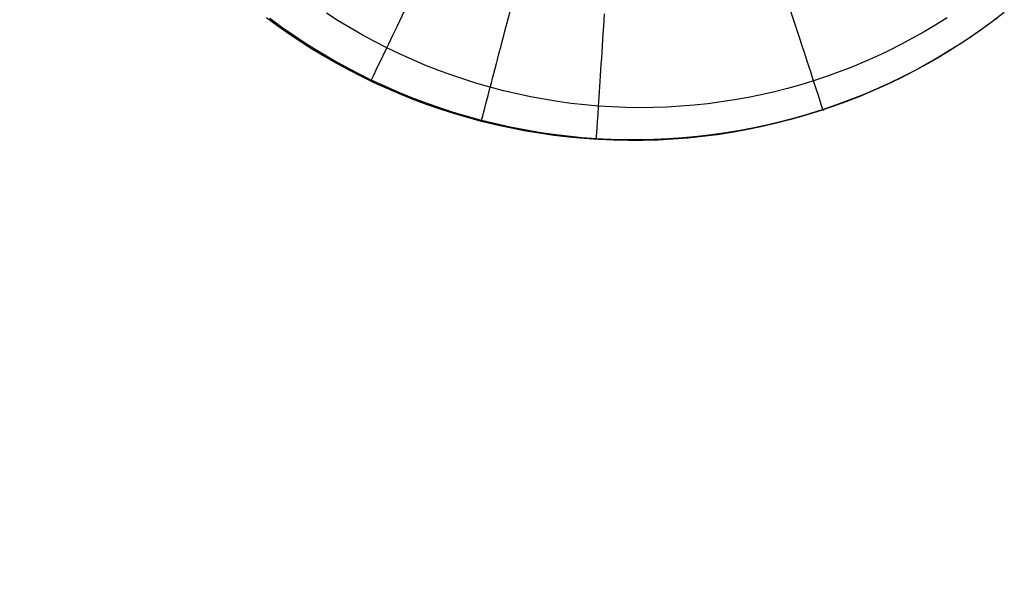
# Model space of a CAD drawing. Extents: x 35624 to 36541, y 4015 to 4839.
# Tile 82 of 150: x 36349 to 36373, y 4100 to 4114. Entities that reach past the tile are written whole.
import ezdxf

# ---------------------------------------------------------------- set-up
doc = ezdxf.new("R2010")
doc.units = 0
doc.layers.add('FUSTO_INTERNO', color=200, linetype='CONTINUOUS')
doc.layers.add('GAMBE', color=96, linetype='CONTINUOUS')

msp = doc.modelspace()

# ---------------------------------------------------------------- linework, layer by layer
at = {"layer": 'FUSTO_INTERNO', "extrusion": (5.973068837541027e-06, -1.442026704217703e-05, 0.9999999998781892)}
msp.add_arc((36202.10238455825, 4253.81776364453, -184.9988621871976), 153.4335571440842, 269.9851426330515, 0.0358529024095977, dxfattribs=at)
at = {"layer": 'GAMBE'}
for p, q in [((36356.9166832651, 4113.814140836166, -505.4366258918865), (36356.63592591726, 4113.994135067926, -505.4409779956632)), ((36372.81947031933, 4114.007135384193, -502.8712174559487), (36372.50628232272, 4113.768364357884, -502.8745424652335)), ((36355.47595002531, 4113.683624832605, -503.3348918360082), (36355.20887446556, 4113.880140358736, -503.3463897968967)), ((36355.57546127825, 4113.653580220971, -503.3385363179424), (36355.28809758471, 4113.862939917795, -503.3508837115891)), ((36357.20148114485, 4113.641116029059, -505.432278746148), (36356.9166832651, 4113.814140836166, -505.4366258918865)), ((36371.45497631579, 4113.885631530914, -505.2814929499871), (36371.18364758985, 4113.71497657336, -505.2829990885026)), ((36372.50628232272, 4113.768364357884, -502.8745424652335), (36372.18562117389, 4113.537553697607, -502.8782409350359)), ((36372.65931719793, 4113.88548819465, -502.870290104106), (36372.38903592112, 4113.685133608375, -502.8733982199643)), ((36355.74779016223, 4113.492980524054, -503.3233915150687), (36355.47595002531, 4113.683624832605, -503.3348918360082)), ((36355.86758895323, 4113.451410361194, -503.326202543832), (36355.57546127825, 4113.653580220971, -503.3385363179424)), ((36357.49012530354, 4113.475179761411, -505.4279395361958), (36357.20148114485, 4113.641116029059, -505.432278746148)), ((36370.90817793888, 4113.550760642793, -505.2846073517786), (36370.62871581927, 4113.393077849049, -505.2863166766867)), ((36371.18364758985, 4113.71497657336, -505.2829990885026), (36370.90817793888, 4113.550760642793, -505.2846073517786)), ((36372.18562117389, 4113.537553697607, -502.8782409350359), (36371.887942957, 4113.334959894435, -502.8819270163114)), ((36372.38903592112, 4113.685133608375, -502.8733982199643), (36372.11395774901, 4113.491099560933, -502.8767829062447)), ((36356.02431033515, 4113.308313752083, -503.3118934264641), (36355.74779016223, 4113.492980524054, -503.3233915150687)), ((36356.16426635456, 4113.256548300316, -503.3138908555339), (36355.86758895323, 4113.451410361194, -503.326202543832)), ((36356.30542600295, 4113.129730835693, -503.30040216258), (36356.02431033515, 4113.308313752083, -503.3118934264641)), ((36357.78242148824, 4113.31645114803, -505.4236112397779), (36357.49012530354, 4113.475179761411, -505.4279395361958)), ((36358.07817544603, 4113.165049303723, -505.4192968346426), (36357.78242148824, 4113.31645114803, -505.4236112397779)), ((36370.62871581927, 4113.393077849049, -505.2863166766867), (36370.34540968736, 4113.242022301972, -505.2881260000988)), ((36371.83422824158, 4113.303485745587, -502.8804421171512), (36371.54999295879, 4113.122391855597, -502.8843738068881)), ((36371.887942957, 4113.334959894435, -502.8819270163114), (36371.58605788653, 4113.14041038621, -502.8859026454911)), ((36372.11395774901, 4113.491099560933, -502.8767829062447), (36371.83422824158, 4113.303485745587, -502.8804421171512)), ((36356.46527922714, 4113.069112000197, -503.301609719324), (36356.16426635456, 4113.256548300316, -503.3138908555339)), ((36356.59105262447, 4112.957338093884, -503.2889223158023), (36356.30542600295, 4113.129730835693, -503.30040216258)), ((36356.77041331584, 4112.889219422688, -503.2893676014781), (36356.46527922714, 4113.069112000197, -503.301609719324)), ((36358.37719623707, 4113.021078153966, -505.4149991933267), (36358.07817544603, 4113.165049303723, -505.4192968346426)), ((36370.05840799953, 4113.097688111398, -505.2900342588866), (36369.76785921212, 4112.96016938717, -505.2920403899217)), ((36370.34540968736, 4113.242022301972, -505.2881260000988), (36370.05840799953, 4113.097688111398, -505.2900342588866)), ((36371.54999295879, 4113.122391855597, -502.8843738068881), (36371.26139746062, 4112.947917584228, -502.8885759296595)), ((36371.58605788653, 4113.14041038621, -502.8859026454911), (36371.28012442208, 4112.953933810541, -502.8901640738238)), ((36356.88110565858, 4112.791241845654, -503.2774584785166), (36356.59105262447, 4112.957338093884, -503.2889223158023)), ((36357.07945436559, 4112.716988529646, -503.2771729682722), (36356.77041331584, 4112.889219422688, -503.2893676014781)), ((36358.6793061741, 4112.884580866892, -505.4107207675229), (36358.37719623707, 4113.021078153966, -505.4149991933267)), ((36358.98433088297, 4112.755585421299, -505.4064639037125), (36358.6793061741, 4112.884580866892, -505.4107207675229)), ((36369.4739117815, 4112.829560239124, -505.2941433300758), (36369.17671416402, 4112.705954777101, -505.2963420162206)), ((36369.76785921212, 4112.96016938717, -505.2920403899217), (36369.4739117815, 4112.829560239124, -505.2941433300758)), ((36371.26139746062, 4112.947917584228, -502.8885759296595), (36370.96858730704, 4112.78016262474, -502.8930464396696)), ((36371.28012442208, 4112.953933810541, -502.8901640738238), (36370.97030102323, 4112.775558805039, -502.894707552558)), ((36357.17550056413, 4112.631548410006, -503.2660152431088), (36356.88110565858, 4112.791241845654, -503.2774584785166)), ((36357.39218812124, 4112.552537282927, -503.2650342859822), (36357.07945436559, 4112.716988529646, -503.2771729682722)), ((36357.47415279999, 4112.478364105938, -503.2545972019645), (36357.17550056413, 4112.631548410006, -503.2660152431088)), ((36359.29209598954, 4112.634119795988, -505.402230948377), (36358.98433088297, 4112.755585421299, -505.4064639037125)), ((36359.60242711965, 4112.520211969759, -505.3980242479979), (36359.29209598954, 4112.634119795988, -505.402230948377)), ((36368.87641481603, 4112.589447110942, -505.2986353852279), (36368.5731621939, 4112.480131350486, -505.3010223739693)), ((36369.17671416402, 4112.705954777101, -505.2963420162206), (36368.87641481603, 4112.589447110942, -505.2986353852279)), ((36370.65674614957, 4112.605314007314, -502.8995293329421), (36370.3396182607, 4112.443228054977, -502.9046256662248)), ((36370.67170805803, 4112.619226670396, -502.8977832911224), (36370.37090527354, 4112.465209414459, -502.9027844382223)), ((36370.97030102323, 4112.775558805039, -502.894707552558), (36370.65674614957, 4112.605314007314, -502.8995293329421)), ((36370.96858730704, 4112.78016262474, -502.8930464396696), (36370.67170805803, 4112.619226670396, -502.8977832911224)), ((36357.70840032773, 4112.395983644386, -503.252960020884), (36357.39218812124, 4112.552537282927, -503.2650342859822)), ((36357.77697782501, 4112.331795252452, -503.2432089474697), (36357.47415279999, 4112.478364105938, -503.2545972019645)), ((36358.02788138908, 4112.247429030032, -503.240958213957), (36357.70840032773, 4112.395983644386, -503.252960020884)), ((36358.08389109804, 4112.191948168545, -503.2318550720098), (36357.77697782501, 4112.331795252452, -503.2432089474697)), ((36359.91514989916, 4112.413889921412, -505.3938461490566), (36359.60242711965, 4112.520211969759, -505.3980242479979)), ((36360.23008995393, 4112.315181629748, -505.3896989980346), (36359.91514989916, 4112.413889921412, -505.3938461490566)), ((36368.26710475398, 4112.378101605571, -505.3035019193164), (36367.9583966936, 4112.283442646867, -505.3060727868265)), ((36368.5731621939, 4112.480131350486, -505.3010223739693), (36368.26710475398, 4112.378101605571, -505.3035019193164)), ((36370.3396182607, 4112.443228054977, -502.9046256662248), (36370.01907581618, 4112.289329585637, -502.9099928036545)), ((36370.37090527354, 4112.465209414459, -502.9027844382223), (36370.06632451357, 4112.318210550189, -502.9080478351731)), ((36358.35044034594, 4112.106908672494, -503.2290352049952), (36358.02788138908, 4112.247429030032, -503.240958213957)), ((36358.39480807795, 4112.058929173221, -503.2205401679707), (36358.08389109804, 4112.191948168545, -503.2318550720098)), ((36358.67589089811, 4111.974441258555, -503.2171969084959), (36358.35044034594, 4112.106908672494, -503.2290352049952)), ((36360.54707290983, 4112.224115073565, -505.3855851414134), (36360.23008995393, 4112.315181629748, -505.3896989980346)), ((36360.8659201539, 4112.140720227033, -505.3815070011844), (36360.54707290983, 4112.224115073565, -505.3855851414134)), ((36361.18643611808, 4112.0650350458, -505.3774673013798), (36360.8659201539, 4112.140720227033, -505.3815070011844)), ((36367.33374309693, 4112.116417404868, -505.3114806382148), (36367.01816336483, 4112.044127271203, -505.3143134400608)), ((36367.64721517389, 4112.196201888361, -505.308733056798), (36367.33374309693, 4112.116417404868, -505.3114806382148)), ((36367.9583966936, 4112.283442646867, -505.3060727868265), (36367.64721517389, 4112.196201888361, -505.308733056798)), ((36369.69527727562, 4112.143647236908, -502.91562699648), (36369.3683810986, 4112.006209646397, -502.9215244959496)), ((36369.75811133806, 4112.178329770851, -502.9135714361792), (36369.446411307, 4112.045666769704, -502.9193531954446)), ((36370.01907581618, 4112.289329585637, -502.9099928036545), (36369.69527727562, 4112.143647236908, -502.91562699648)), ((36370.06632451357, 4112.318210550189, -502.9080478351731), (36369.75811133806, 4112.178329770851, -502.9135714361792)), ((36358.7096442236, 4111.932844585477, -503.2092688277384), (36358.39480807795, 4112.058929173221, -503.2205401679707)), ((36359.00404674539, 4111.850045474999, -503.2054492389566), (36358.67589089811, 4111.974441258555, -503.2171969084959)), ((36359.02831499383, 4111.813800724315, -503.1980456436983), (36358.7096442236, 4111.932844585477, -503.2092688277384)), ((36361.50842099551, 4111.997099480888, -505.3734688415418), (36361.18643611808, 4112.0650350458, -505.3774673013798)), ((36361.83167497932, 4111.936953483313, -505.3695144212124), (36361.50842099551, 4111.997099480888, -505.3734688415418)), ((36362.15599826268, 4111.884637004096, -505.3656068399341), (36361.83167497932, 4111.936953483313, -505.3695144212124)), ((36362.48119103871, 4111.840189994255, -505.361748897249), (36362.15599826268, 4111.884637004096, -505.3656068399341)), ((36366.06060725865, 4111.872603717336, -505.3233022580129), (36365.73842592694, 4111.830671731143, -505.3264550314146)), ((36366.3814125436, 4111.922182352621, -505.320226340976), (36366.06060725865, 4111.872603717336, -505.3233022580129)), ((36366.70065887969, 4111.979369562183, -505.3172293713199), (36366.3814125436, 4111.922182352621, -505.320226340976)), ((36367.01816336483, 4112.044127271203, -505.3143134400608), (36366.70065887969, 4111.979369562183, -505.3172293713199)), ((36369.03854574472, 4111.877045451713, -502.927681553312), (36368.70592967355, 4111.756183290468, -502.9340944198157)), ((36369.13136998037, 4111.920321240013, -502.9253910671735), (36368.81313291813, 4111.802392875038, -502.9316830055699)), ((36369.3683810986, 4112.006209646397, -502.9215244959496), (36369.03854574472, 4111.877045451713, -502.927681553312)), ((36369.446411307, 4112.045666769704, -502.9193531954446), (36369.13136998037, 4111.920321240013, -502.9253910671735)), ((36359.33472158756, 4111.733740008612, -503.1937981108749), (36359.00404674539, 4111.850045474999, -503.2054492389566)), ((36359.35073584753, 4111.701903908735, -503.1868752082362), (36359.02831499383, 4111.813800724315, -503.1980456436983)), ((36359.66772912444, 4111.625543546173, -503.1822494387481), (36359.33472158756, 4111.733740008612, -503.1937981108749)), ((36359.67682224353, 4111.597260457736, -503.1757621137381), (36359.35073584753, 4111.701903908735, -503.1868752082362)), ((36360.00288305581, 4111.525474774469, -503.1708091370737), (36359.66772912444, 4111.625543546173, -503.1822494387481)), ((36362.80705350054, 4111.803652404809, -505.3579433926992), (36362.48119103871, 4111.840189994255, -505.361748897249)), ((36363.13338584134, 4111.775064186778, -505.3541931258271), (36362.80705350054, 4111.803652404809, -505.3579433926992)), ((36363.4599910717, 4111.754452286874, -505.3505007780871), (36363.13338584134, 4111.775064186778, -505.3541931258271)), ((36363.78668347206, 4111.741791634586, -505.346868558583), (36363.4599910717, 4111.754452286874, -505.3505007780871)), ((36364.11328014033, 4111.737044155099, -505.343298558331), (36363.78668347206, 4111.741791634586, -505.346868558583)), ((36364.43959817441, 4111.740171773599, -505.339792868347), (36364.11328014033, 4111.737044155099, -505.343298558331)), ((36364.7654546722, 4111.75113641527, -505.3363535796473), (36364.43959817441, 4111.740171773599, -505.339792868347)), ((36365.09066673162, 4111.769900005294, -505.3329827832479), (36364.7654546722, 4111.75113641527, -505.3363535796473)), ((36365.41505145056, 4111.796424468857, -505.3296825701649), (36365.09066673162, 4111.769900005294, -505.3329827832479)), ((36365.73842592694, 4111.830671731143, -505.3264550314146), (36365.41505145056, 4111.796424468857, -505.3296825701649)), ((36368.37069134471, 4111.643651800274, -502.9407593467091), (36368.03298921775, 4111.539479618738, -502.947672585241)), ((36368.49184568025, 4111.691981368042, -502.9382269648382), (36368.16766058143, 4111.589178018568, -502.9450204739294)), ((36368.70592967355, 4111.756183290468, -502.9340944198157), (36368.37069134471, 4111.643651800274, -502.9407593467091)), ((36368.81313291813, 4111.802392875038, -502.9316830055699), (36368.49184568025, 4111.691981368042, -502.9382269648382)), ((36360.00648964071, 4111.49997669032, -503.1647109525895), (36359.67682224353, 4111.597260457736, -503.1757621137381)), ((36360.33999708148, 4111.433552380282, -503.1594831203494), (36360.00288305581, 4111.525474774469, -503.1708091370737)), ((36360.3396534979, 4111.410158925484, -503.1537263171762), (36360.00648964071, 4111.49997669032, -503.1647109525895)), ((36360.67622927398, 4111.327913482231, -503.142812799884), (36360.3396534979, 4111.410158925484, -503.1537263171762)), ((36360.67888051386, 4111.349796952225, -503.1482774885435), (36360.33999708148, 4111.433552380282, -503.1594831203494)), ((36367.51132089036, 4111.406618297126, -502.9593390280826), (36367.17953847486, 4111.326960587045, -502.9668548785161)), ((36367.69298175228, 4111.443695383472, -502.9548303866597), (36367.35082740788, 4111.356327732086, -502.962229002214)), ((36367.84075695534, 4111.494040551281, -502.9520593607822), (36367.51132089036, 4111.406618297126, -502.9593390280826)), ((36368.03298921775, 4111.539479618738, -502.947672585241), (36367.69298175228, 4111.443695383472, -502.9548303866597)), ((36368.16766058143, 4111.589178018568, -502.9450204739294), (36367.84075695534, 4111.494040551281, -502.9520593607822)), ((36361.0161324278, 4111.253346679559, -503.1319749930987), (36360.67622927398, 4111.327913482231, -503.142812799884)), ((36361.01932511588, 4111.274236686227, -503.13719908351), (36360.67888051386, 4111.349796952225, -503.1482774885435)), ((36361.35927841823, 4111.186564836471, -503.1212174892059), (36361.0161324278, 4111.253346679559, -503.1319749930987)), ((36361.36111826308, 4111.206901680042, -503.1262549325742), (36361.01932511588, 4111.274236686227, -503.13719908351)), ((36361.71368538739, 4111.126469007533, -503.1102985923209), (36361.35927841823, 4111.186564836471, -503.1212174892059)), ((36361.70404733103, 4111.147822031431, -503.1154520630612), (36361.36111826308, 4111.206901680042, -503.1262549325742)), ((36366.50967894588, 4111.191136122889, -502.9825767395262), (36366.17197400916, 4111.135068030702, -502.9907735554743)), ((36366.66071192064, 4111.206956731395, -502.9777336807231), (36366.31306769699, 4111.14501065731, -502.985832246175)), ((36366.84559579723, 4111.255116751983, -502.9746023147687), (36366.50967894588, 4111.191136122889, -502.9825767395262)), ((36367.00668464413, 4111.27740530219, -502.9698646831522), (36366.66071192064, 4111.206956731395, -502.9777336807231)), ((36367.17953847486, 4111.326960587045, -502.9668548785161), (36366.84559579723, 4111.255116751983, -502.9746023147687)), ((36367.35082740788, 4111.356327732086, -502.962229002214), (36367.00668464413, 4111.27740530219, -502.9698646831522)), ((36362.04789969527, 4111.097027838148, -503.104797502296), (36361.70404733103, 4111.147822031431, -503.1154520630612)), ((36362.06863929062, 4111.075276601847, -503.0995567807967), (36361.71368538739, 4111.126469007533, -503.1102985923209)), ((36362.39246273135, 4111.054549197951, -503.094298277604), (36362.04789969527, 4111.097027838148, -503.104797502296)), ((36362.42398166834, 4111.032958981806, -503.0889958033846), (36362.06863929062, 4111.075276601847, -503.0995567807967)), ((36362.73752381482, 4111.020416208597, -503.08396141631), (36362.39246273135, 4111.054549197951, -503.094298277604)), ((36362.77955406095, 4110.999487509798, -503.0786194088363), (36362.42398166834, 4111.032958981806, -503.0889958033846)), ((36363.08287032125, 4110.994658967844, -503.0737939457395), (36362.73752381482, 4111.020416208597, -503.08396141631)), ((36363.13519800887, 4110.974833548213, -503.0684313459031), (36362.77955406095, 4110.999487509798, -503.0786194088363)), ((36363.42829404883, 4110.97729433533, -503.0638024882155), (36363.08287032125, 4110.994658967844, -503.0737939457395)), ((36363.49075505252, 4110.958968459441, -503.0584353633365), (36363.13519800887, 4110.974833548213, -503.0684313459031)), ((36363.77360448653, 4110.968286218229, -503.0539920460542), (36363.42829404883, 4110.97729433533, -503.0638024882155)), ((36363.84606673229, 4110.951863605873, -503.0486352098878), (36363.49075505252, 4110.958968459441, -503.0584353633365)), ((36364.11861554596, 4110.967585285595, -503.0443672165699), (36363.77360448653, 4110.968286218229, -503.0539920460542)), ((36364.20097458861, 4110.953490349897, -503.0390346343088), (36363.84606673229, 4110.951863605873, -503.0486352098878)), ((36364.46314113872, 4110.975142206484, -503.0349325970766), (36364.11861554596, 4110.967585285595, -503.0443672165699)), ((36364.55532016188, 4110.963820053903, -503.0296373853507), (36364.20097458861, 4110.953490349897, -503.0390346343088)), ((36364.80699517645, 4110.99090764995, -503.0256927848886), (36364.46314113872, 4110.975142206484, -503.0349325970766)), ((36364.90894499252, 4110.982824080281, -503.0204472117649), (36364.55532016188, 4110.963820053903, -503.0296373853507)), ((36365.14999157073, 4111.01483228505, -503.0166523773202), (36364.80699517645, 4110.99090764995, -503.0256927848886)), ((36365.26169062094, 4111.010473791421, -503.011467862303), (36364.90894499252, 4110.982824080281, -503.0204472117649)), ((36365.4919442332, 4111.046866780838, -503.0078159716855), (36365.14999157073, 4111.01483228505, -503.0166523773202)), ((36365.61339858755, 4111.046740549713, -503.0027030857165), (36365.26169062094, 4111.010473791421, -503.011467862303)), ((36365.83266707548, 4111.086961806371, -502.9991881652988), (36365.4919442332, 4111.046866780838, -503.0078159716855)), ((36365.96391043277, 4111.091595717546, -502.9941566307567), (36365.61339858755, 4111.046740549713, -503.0027030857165)), ((36366.17197400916, 4111.135068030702, -502.9907735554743), (36365.83266707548, 4111.086961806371, -502.9991881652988)), ((36366.31306769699, 4111.14501065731, -502.985832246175), (36365.96391043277, 4111.091595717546, -502.9941566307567))]:
    msp.add_line(p, q, dxfattribs=at)
at = {"layer": 'GAMBE', "extrusion": (0.9012278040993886, -0.4333456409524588, -2.420116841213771e-05)}
msp.add_arc((19464.65929415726, -502.5729232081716, 30984.50104243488), 3.000036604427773, 178.6660460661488, 270.0012357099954, dxfattribs=at)
at = {"layer": 'GAMBE', "extrusion": (0.9503145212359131, 0.3112913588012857, -2.576444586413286e-05)}
msp.add_arc((-7410.821467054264, -502.3994176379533, 35841.45312785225), 2.999974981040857, 172.6331904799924, 270.0023247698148, dxfattribs=at)
at = {"layer": 'GAMBE', "extrusion": (0.9673938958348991, -0.2532766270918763, 2.168729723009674e-05)}
msp.add_arc((13189.59552904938, -504.0631134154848, 34133.43007339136), 2.999974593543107, 176.877929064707, 269.9989440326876, dxfattribs=at)
at = {"layer": 'GAMBE', "extrusion": (0.9979085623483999, -0.06464131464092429, -4.041339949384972e-05)}
msp.add_arc((6455.94391536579, -501.8670707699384, 36021.31203697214), 3.000014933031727, 175.2381256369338, 270.0020818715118, dxfattribs=at)

doc.saveas('drawing.dxf')
